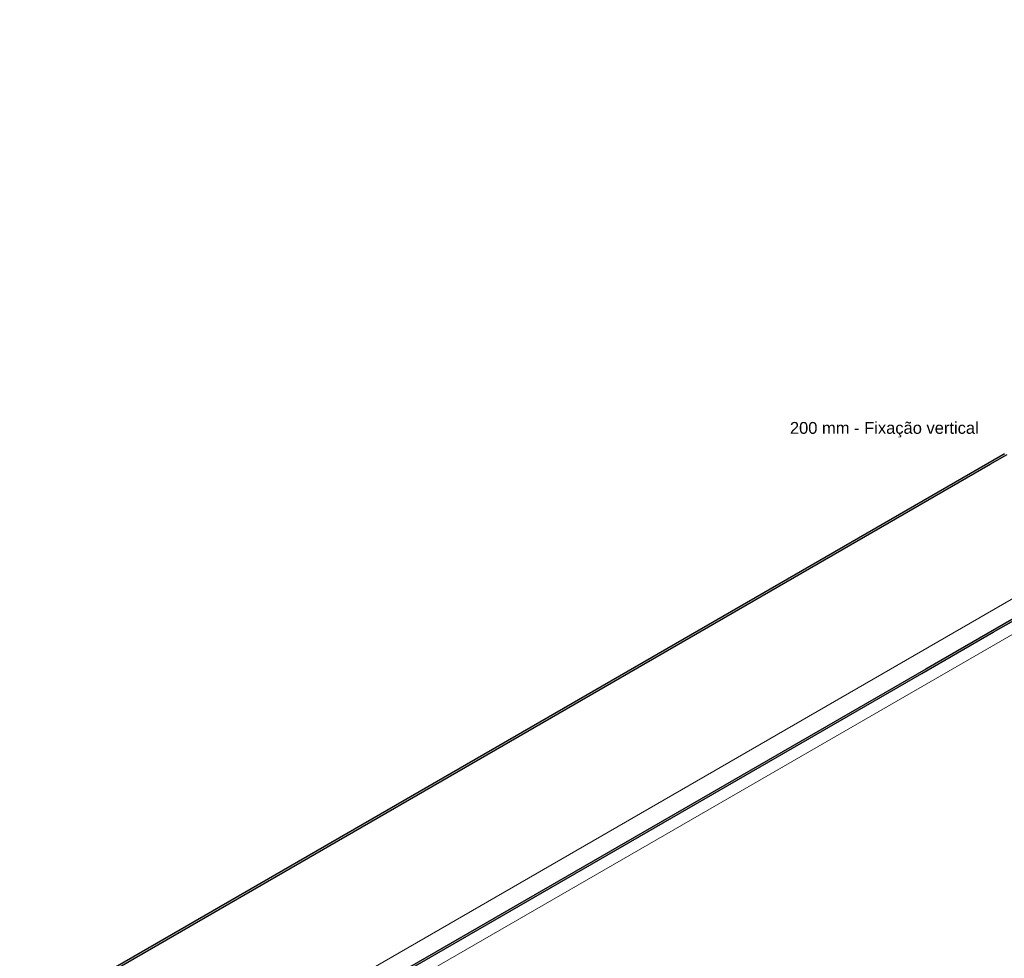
# Model space of a CAD drawing. Header units: millimetres. Extents: x 4477830 to 4478275, y -30323838 to -30323445.
# Tile 60 of 124: x 4477927 to 4477944, y -30323511 to -30323495. Entities that reach past the tile are written whole.
import ezdxf

# ---------------------------------------------------------------- set-up
doc = ezdxf.new("R2010")
doc.units = ezdxf.units.MM
doc.linetypes.add('NULL', pattern=[0])
for name, color, linetype, lineweight in [('IFC-Parede-Contorno', 42, 'Continuous', 5), ('PR-Condutos', 150, 'Continuous', 25), ('Textos', 7, 'Continuous', 9)]:
    doc.layers.add(name, color=color, linetype=linetype, lineweight=lineweight)
doc.styles.add('ARIAL', font='arial.ttf')

msp = doc.modelspace()

# ---------------------------------------------------------------- hatches: boundary and pattern name
at = {"layer": 'PR-Condutos', "linetype": 'Continuous', "true_color": 0x105689}
for points in [[(4477944.118, -30323502.139), (4477921.835, -30323515.004), (4477921.237, -30323515.35), (4477921.248, -30323515.356), (4477944.083, -30323502.171), (4477944.118, -30323502.15)], [(4477944.146, -30323502.135), (4477944.126, -30323502.147), (4477921.827, -30323515.021), (4477921.248, -30323515.356), (4477921.254, -30323515.36), (4477943.95, -30323502.256), (4477921.822, -30323515.032), (4477943.95, -30323502.256), (4477944.112, -30323502.163), (4477944.118, -30323502.156)], [(4477944.13, -30323502.158), (4477944.124, -30323502.156), (4477921.822, -30323515.032), (4477921.254, -30323515.36), (4477921.261, -30323515.363), (4477943.963, -30323502.256), (4477944.1, -30323502.177)], [(4477944.122, -30323502.165), (4477943.963, -30323502.256), (4477927.496, -30323511.764), (4477921.818, -30323515.042), (4477921.261, -30323515.363), (4477921.266, -30323515.366), (4477943.907, -30323502.295), (4477944.121, -30323502.171)], [(4477944.133, -30323502.167), (4477944.144, -30323502.158), (4477943.907, -30323502.295), (4477927.512, -30323511.76), (4477943.907, -30323502.295), (4477927.512, -30323511.76), (4477921.814, -30323515.05), (4477921.266, -30323515.366), (4477921.267, -30323515.367), (4477921.597, -30323515.176), (4477921.813, -30323515.051), (4477921.267, -30323515.367), (4477921.269, -30323515.368), (4477943.878, -30323502.315), (4477944.086, -30323502.195)], [(4477944.11, -30323502.181), (4477921.811, -30323515.055), (4477921.269, -30323515.368), (4477921.27, -30323515.368), (4477943.874, -30323502.318)], [(4477944.083, -30323502.171), (4477927.455, -30323511.772), (4477944.083, -30323502.171)], [(4477944.163, -30323502.15), (4477943.878, -30323502.315), (4477927.521, -30323511.759)], [(4477944.16, -30323502.153), (4477943.874, -30323502.318), (4477927.522, -30323511.758)], [(4477943.877, -30323502.315), (4477921.811, -30323515.055), (4477921.811, -30323515.055)], [(4477946.552, -30323503.61), (4477929.302, -30323513.569), (4477929.294, -30323513.576), (4477932.396, -30323511.786), (4477932.396, -30323511.786), (4477934.014, -30323510.851), (4477934.014, -30323510.851), (4477942.777, -30323505.791), (4477944.529, -30323504.78), (4477934.014, -30323510.851), (4477934.014, -30323510.851), (4477932.396, -30323511.786), (4477929.309, -30323513.567), (4477929.319, -30323513.562), (4477929.26, -30323513.601), (4477932.41, -30323511.783), (4477932.411, -30323511.783), (4477929.294, -30323513.582), (4477929.294, -30323513.589), (4477933.946, -30323510.898), (4477944.527, -30323504.787), (4477933.964, -30323510.886), (4477942.767, -30323505.803), (4477943.946, -30323505.122), (4477933.964, -30323510.886), (4477944.527, -30323504.787), (4477933.946, -30323510.898), (4477929.265, -30323513.606), (4477932.434, -30323511.778), (4477933.898, -30323510.931), (4477942.755, -30323505.817), (4477943.941, -30323505.133), (4477933.898, -30323510.931), (4477932.434, -30323511.778), (4477929.299, -30323513.586), (4477929.294, -30323513.595), (4477929.268, -30323513.612), (4477932.451, -30323511.774), (4477932.451, -30323511.774), (4477933.828, -30323510.979), (4477942.741, -30323505.833), (4477943.935, -30323505.144), (4477933.828, -30323510.979), (4477929.268, -30323513.612), (4477929.319, -30323513.583), (4477929.776, -30323513.325), (4477929.269, -30323513.618), (4477933.766, -30323511.022), (4477944.521, -30323504.812), (4477942.732, -30323505.844), (4477942.74, -30323505.834), (4477944.523, -30323504.805), (4477945.609, -30323504.178), (4477946.084, -30323503.903), (4477942.74, -30323505.834), (4477942.732, -30323505.844), (4477944.521, -30323504.812), (4477933.766, -30323511.022), (4477945.016, -30323504.527), (4477945.847, -30323504.047), (4477945.873, -30323504.026), (4477946.084, -30323503.903), (4477945.874, -30323504.026), (4477945.847, -30323504.047), (4477945.016, -30323504.527), (4477933.766, -30323511.022), (4477942.729, -30323505.847), (4477929.269, -30323513.618), (4477929.325, -30323513.586), (4477932.558, -30323511.722), (4477929.269, -30323513.623), (4477933.723, -30323511.052), (4477933.722, -30323511.053), (4477944.52, -30323504.818), (4477943.926, -30323505.16), (4477943.229, -30323505.561), (4477943.927, -30323505.158), (4477943.929, -30323505.155), (4477945.613, -30323504.182), (4477946.091, -30323503.906), (4477943.929, -30323505.155), (4477943.927, -30323505.158), (4477943.229, -30323505.561), (4477943.926, -30323505.16), (4477944.52, -30323504.818), (4477933.722, -30323511.053), (4477933.723, -30323511.052), (4477929.269, -30323513.623), (4477933.717, -30323511.056), (4477929.267, -30323513.627), (4477933.703, -30323511.065), (4477942.717, -30323505.861), (4477933.703, -30323511.065), (4477942.717, -30323505.861), (4477944.519, -30323504.821), (4477942.718, -30323505.86), (4477943.925, -30323505.162), (4477944.52, -30323504.818), (4477945.616, -30323504.185), (4477943.925, -30323505.162), (4477942.718, -30323505.86), (4477944.519, -30323504.821), (4477933.703, -30323511.065), (4477942.717, -30323505.861), (4477933.703, -30323511.065), (4477944.519, -30323504.821), (4477945.617, -30323504.187), (4477946.098, -30323503.909), (4477946.572, -30323503.634), (4477946.575, -30323503.622), (4477946.5, -30323503.665), (4477946.588, -30323503.605), (4477946.583, -30323503.6), (4477946.556, -30323503.616)]]:
    msp.add_hatch(color=146, dxfattribs=at).paths.add_polyline_path(points)

# ---------------------------------------------------------------- linework, layer by layer
at = {"layer": 'IFC-Parede-Contorno', "color": 8, "lineweight": 5}
for p, q in [((4477962.276, -30323494.788), (4477916.788, -30323521.051)), ((4477957.08, -30323497.188), (4477916.269, -30323520.751))]:
    msp.add_line(p, q, dxfattribs=at)
at = {"layer": 'PR-Condutos'}
for p, q in [((4477944.086, -30323502.158), (4477927.422, -30323511.779)), ((4477943.874, -30323502.318), (4477944.16, -30323502.153)), ((4477944.113, -30323502.142), (4477944.086, -30323502.158)), ((4477927.522, -30323511.758), (4477943.874, -30323502.318)), ((4477944.53, -30323504.777), (4477942.782, -30323505.786)), ((4477943.924, -30323505.164), (4477944.519, -30323504.821)), ((4477942.717, -30323505.861), (4477943.924, -30323505.164)), ((4477933.703, -30323511.065), (4477942.717, -30323505.861)), ((4477942.782, -30323505.786), (4477934.039, -30323510.834))]:
    msp.add_line(p, q, dxfattribs=at)

# ---------------------------------------------------------------- texts
at = {"layer": 'Textos', "linetype": 'NULL', "insert": (4477943.679, -30323501.864), "char_height": 0.2, "width": 6.39634, "attachment_point": 9, "line_spacing_factor": 0.6, "style": 'ARIAL'}
msp.add_mtext('200 mm - Fixação vertical', dxfattribs=at)

doc.saveas('drawing.dxf')
